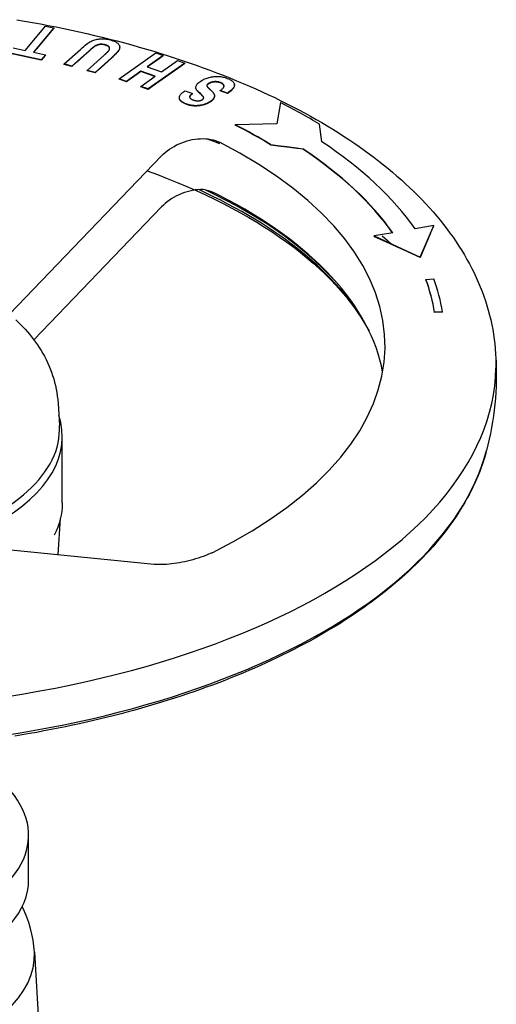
# Model space of a CAD drawing. Header units: millimetres. Extents: x 1916 to 7427, y 940 to 2454.
# Tile 26 of 26: x 2895 to 3015, y 1706 to 1955. Entities that reach past the tile are written whole.
import ezdxf

# ---------------------------------------------------------------- set-up
doc = ezdxf.new("R2010")
doc.units = ezdxf.units.MM
doc.layers.add('DETAIL', color=2, linetype='Continuous')

msp = doc.modelspace()

# ---------------------------------------------------------------- linework, layer by layer
at = {"layer": 'DETAIL'}
for p, q in [((2895.95, 1946.75), (2901.11, 1952.88)), ((2903.18, 1952.44), (2898.03, 1946.32)), ((2902.64, 1951.7), (2898.87, 1947.23)), ((2901.11, 1952.88), (2903.18, 1952.44)), ((2903.18, 1952.36), (2902.64, 1951.7)), ((2903.18, 1952.36), (2903.18, 1952.44)), ((2892.92, 1947.39), (2895.95, 1946.75)), ((2905.81, 1943.34), (2909.89, 1947.01)), ((2912.08, 1946.66), (2907.78, 1942.79)), ((2912.08, 1946.57), (2910.02, 1944.72)), ((2919.83, 1947.55), (2919.83, 1947.64)), ((2900.04, 1944.42), (2891.87, 1946.14)), ((2900.04, 1944.34), (2891.87, 1946.06)), ((2898.03, 1946.32), (2901.09, 1945.67)), ((2901.09, 1945.67), (2900.04, 1944.42)), ((2901.02, 1945.51), (2900.04, 1944.34)), ((2900.04, 1944.34), (2900.04, 1944.42)), ((2901.09, 1945.59), (2901.09, 1945.67)), ((2911.63, 1941.72), (2915.84, 1945.51)), ((2917.75, 1944.91), (2913.6, 1941.17)), ((2917.75, 1944.82), (2915.91, 1943.17)), ((2919.73, 1939.61), (2928.97, 1946.14)), ((2930.81, 1945.49), (2926.77, 1942.63)), ((2929.8, 1944.68), (2926.85, 1942.6)), ((2928.97, 1946.14), (2930.81, 1945.49)), ((2930.81, 1945.4), (2929.8, 1944.68)), ((2930.38, 1941.35), (2934.43, 1944.21)), ((2930.81, 1945.4), (2930.81, 1945.49)), ((2934.43, 1944.21), (2936.27, 1943.56)), ((2907.78, 1942.79), (2905.81, 1943.34)), ((2905.81, 1943.25), (2905.81, 1943.34)), ((2907.78, 1942.7), (2905.81, 1943.25)), ((2908.87, 1943.69), (2907.78, 1942.7)), ((2907.78, 1942.7), (2907.78, 1942.79)), ((2913.6, 1941.17), (2911.63, 1941.72)), ((2911.63, 1941.64), (2911.63, 1941.72)), ((2913.6, 1941.09), (2911.63, 1941.64)), ((2914.77, 1942.14), (2913.6, 1941.09)), ((2925.2, 1941.53), (2921.57, 1938.96)), ((2925.2, 1941.44), (2924.18, 1940.72)), ((2925.2, 1941.44), (2925.2, 1941.53)), ((2928.82, 1940.25), (2925.2, 1941.53)), ((2928.74, 1940.19), (2925.2, 1941.44)), ((2926.77, 1942.63), (2930.38, 1941.35)), ((2936.27, 1943.56), (2927.03, 1937.03)), ((2935.36, 1942.83), (2929.75, 1938.87)), ((2936.27, 1943.47), (2935.36, 1942.83)), ((2936.27, 1943.47), (2936.27, 1943.56)), ((2913.6, 1941.09), (2913.6, 1941.17)), ((2921.57, 1938.96), (2919.73, 1939.61)), ((2919.73, 1939.52), (2919.73, 1939.61)), ((2921.57, 1938.87), (2919.73, 1939.52)), ((2922.82, 1939.76), (2921.57, 1938.87)), ((2921.57, 1938.87), (2921.57, 1938.96)), ((2925.18, 1937.68), (2928.82, 1940.25)), ((2927.03, 1937.03), (2925.18, 1937.68)), ((2925.18, 1937.59), (2925.18, 1937.68)), ((2927.03, 1936.94), (2925.18, 1937.59)), ((2928.39, 1937.91), (2927.03, 1936.94)), ((2927.03, 1936.94), (2927.03, 1937.03)), ((2936.4, 1936.59), (2938.19, 1935.9)), ((2939.07, 1937.38), (2939.07, 1937.46)), ((2947.08, 1936.01), (2945.24, 1936.62)), ((2945.24, 1936.53), (2945.24, 1936.62)), ((2947.08, 1935.92), (2945.24, 1936.53)), ((2948.79, 1937.99), (2948.79, 1938.08)), ((2934.9, 1934.74), (2934.9, 1934.82)), ((2938.19, 1935.81), (2938.19, 1935.9)), ((2943.77, 1935.22), (2943.77, 1935.31)), ((2947.08, 1935.92), (2947.08, 1936.01)), ((2960.41, 1933.61), (2959.51, 1928.25)), ((2959.51, 1928.25), (2949, 1928.01)), ((2949, 1927.92), (2949, 1928.01)), ((2970.84, 1923.73), (2970.27, 1928.13)), ((2957.92, 1923.05), (2966.05, 1921.93)), ((2957.92, 1922.96), (2957.92, 1923.05)), ((2957.92, 1922.96), (2961.18, 1922.51)), ((2966.05, 1921.84), (2964.98, 1921.99)), ((2966.05, 1921.84), (2966.05, 1921.93)), ((2891.99, 1880.17), (2930.4, 1920.13)), ((2930.4, 1907.28), (2898.15, 1873.72)), ((2999.16, 1902.59), (2994.45, 1901.75)), ((2995.72, 1894.54), (2999.16, 1902.59)), ((2998.36, 1900.63), (2999.16, 1902.5)), ((2999.16, 1902.5), (2999.16, 1902.59)), ((2988.79, 1900.75), (2984.08, 1899.92)), ((2984.08, 1899.92), (2995.72, 1894.54)), ((2984.08, 1899.83), (2984.08, 1899.92)), ((2984.08, 1899.83), (2987.11, 1898.43)), ((2998.36, 1900.63), (2995.72, 1894.45)), ((2995.72, 1894.45), (2990.58, 1896.82)), ((2995.72, 1894.45), (2995.72, 1894.54)), ((2997.17, 1888.96), (2999.13, 1889.14)), ((2997.17, 1888.87), (2997.17, 1888.96)), ((3001.34, 1880.73), (2999.35, 1880.66)), ((2999.35, 1880.57), (2999.35, 1880.66)), ((3001.34, 1880.65), (2999.35, 1880.57)), ((3001.34, 1880.65), (3001.34, 1880.73)), ((2904.25, 1857.69), (2904.59, 1852.07)), ((2905.34, 1832.51), (2905.34, 1849.22)), ((2904.33, 1819.44), (2904.88, 1828.65)), ((2928.55, 1817.01), (2888.42, 1821.03)), ((2896.84, 1737.39), (2896.84, 1748.65)), ((2898.29, 1719.15), (2901.57, 1664.98))]:
    msp.add_line(p, q, dxfattribs=at)
at = {"layer": 'DETAIL', "flags": 128}
for points in [[(2893.82, 1954.52), (2895.82, 1954.18), (2897.82, 1953.83), (2899.81, 1953.47), (2901.78, 1953.09), (2903.75, 1952.7), (2905.72, 1952.3), (2907.67, 1951.88), (2909.61, 1951.46), (2911.54, 1951.02), (2913.46, 1950.57), (2915.37, 1950.11), (2917.27, 1949.63), (2919.16, 1949.15), (2921.04, 1948.65), (2922.91, 1948.14), (2924.76, 1947.62), (2926.6, 1947.09), (2928.43, 1946.54), (2930.25, 1945.99), (2932.06, 1945.42), (2933.85, 1944.84), (2935.63, 1944.25), (2937.39, 1943.65), (2939.14, 1943.04), (2940.88, 1942.41), (2942.6, 1941.78), (2944.3, 1941.13), (2946, 1940.48), (2947.67, 1939.81), (2949.33, 1939.13), (2950.98, 1938.44), (2952.61, 1937.74), (2954.22, 1937.03), (2955.82, 1936.31), (2957.4, 1935.58), (2958.97, 1934.84), (2960.51, 1934.08), (2962.04, 1933.32), (2963.56, 1932.55), (2965.05, 1931.77), (2966.53, 1930.97), (2967.99, 1930.17), (2969.43, 1929.36), (2970.85, 1928.54), (2972.26, 1927.7), (2973.64, 1926.86), (2975.01, 1926.01), (2976.36, 1925.15), (2977.69, 1924.28), (2979, 1923.4), (2980.28, 1922.51), (2981.55, 1921.61), (2982.8, 1920.7), (2984.03, 1919.78), (2985.24, 1918.85), (2986.43, 1917.92), (2987.59, 1916.97), (2988.74, 1916.02), (2989.86, 1915.06), (2990.96, 1914.08), (2992.04, 1913.1), (2993.1, 1912.11), (2994.14, 1911.11), (2995.15, 1910.11), (2996.14, 1909.09), (2997.11, 1908.07), (2998.06, 1907.03), (2998.98, 1905.99), (2999.88, 1904.94), (3000.75, 1903.89), (3001.61, 1902.82), (3002.43, 1901.75), (3003.23, 1900.66), (3004.01, 1899.58), (3004.77, 1898.48), (3005.49, 1897.37), (3006.2, 1896.26), (3006.88, 1895.14), (3007.53, 1894.01), (3008.15, 1892.87), (3008.75, 1891.73), (3009.33, 1890.58), (3009.87, 1889.42), (3010.39, 1888.26), (3010.88, 1887.09), (3011.34, 1885.91), (3011.78, 1884.73), (3012.19, 1883.54), (3012.56, 1882.35), (3012.91, 1881.15), (3013.24, 1879.95), (3013.53, 1878.74), (3013.79, 1877.53), (3014.03, 1876.32), (3014.23, 1875.1), (3014.41, 1873.88), (3014.56, 1872.66), (3014.67, 1871.44), (3014.76, 1870.21), (3014.81, 1868.99), (3014.84, 1867.76), (3014.83, 1866.53)], [(2909.89, 1947.01), (2910.33, 1947.41), (2910.74, 1947.76), (2911.12, 1948.07), (2911.46, 1948.34), (2911.76, 1948.56), (2912.02, 1948.74), (2912.27, 1948.9), (2912.52, 1949.04), (2912.78, 1949.16), (2913.04, 1949.27), (2913.31, 1949.37), (2913.59, 1949.46), (2913.87, 1949.53), (2914.15, 1949.59), (2914.45, 1949.64), (2914.75, 1949.67), (2915.06, 1949.7), (2915.37, 1949.71), (2915.7, 1949.7), (2916.03, 1949.68), (2916.38, 1949.64), (2916.74, 1949.58), (2917.11, 1949.5), (2917.49, 1949.4)], [(2917.49, 1949.4), (2917.82, 1949.3), (2918.13, 1949.2), (2918.41, 1949.1), (2918.65, 1949), (2918.87, 1948.9), (2919.06, 1948.79), (2919.22, 1948.69), (2919.35, 1948.58), (2919.46, 1948.47), (2919.56, 1948.36), (2919.64, 1948.25), (2919.71, 1948.13), (2919.76, 1948.02), (2919.8, 1947.9), (2919.82, 1947.78), (2919.83, 1947.66), (2919.83, 1947.54), (2919.81, 1947.42), (2919.79, 1947.3), (2919.75, 1947.19), (2919.71, 1947.07), (2919.66, 1946.96), (2919.59, 1946.84), (2919.52, 1946.73)], [(2898.87, 1947.23), (2898.84, 1947.19), (2898.81, 1947.15), (2898.78, 1947.11), (2898.74, 1947.07), (2898.71, 1947.03), (2898.68, 1947), (2898.65, 1946.96), (2898.61, 1946.92), (2898.58, 1946.88), (2898.55, 1946.84), (2898.52, 1946.8), (2898.48, 1946.76), (2898.45, 1946.72), (2898.42, 1946.69), (2898.39, 1946.65), (2898.35, 1946.61), (2898.32, 1946.57), (2898.29, 1946.53), (2898.26, 1946.49), (2898.22, 1946.46), (2898.19, 1946.42), (2898.16, 1946.38), (2898.13, 1946.34), (2898.1, 1946.3)], [(2916.2, 1948.18), (2916, 1948.23), (2915.79, 1948.27), (2915.59, 1948.3), (2915.4, 1948.32), (2915.21, 1948.33), (2915.02, 1948.33), (2914.84, 1948.31), (2914.66, 1948.29), (2914.49, 1948.25), (2914.33, 1948.21), (2914.17, 1948.16), (2914.02, 1948.11), (2913.88, 1948.05), (2913.74, 1947.98), (2913.61, 1947.91), (2913.48, 1947.83), (2913.36, 1947.73), (2913.21, 1947.63), (2913.06, 1947.51), (2912.89, 1947.37), (2912.71, 1947.21), (2912.51, 1947.05), (2912.3, 1946.86), (2912.08, 1946.66)], [(2916.2, 1948.09), (2916, 1948.15), (2915.79, 1948.19), (2915.59, 1948.22), (2915.4, 1948.24), (2915.21, 1948.24), (2915.02, 1948.24), (2914.84, 1948.23), (2914.66, 1948.2), (2914.49, 1948.16), (2914.33, 1948.12), (2914.17, 1948.08), (2914.02, 1948.02), (2913.88, 1947.96), (2913.74, 1947.89), (2913.61, 1947.82), (2913.48, 1947.74), (2913.36, 1947.65), (2913.21, 1947.54), (2913.06, 1947.42), (2912.89, 1947.28), (2912.71, 1947.13), (2912.51, 1946.96), (2912.3, 1946.77), (2912.08, 1946.57)], [(2915.84, 1945.51), (2915.92, 1945.59), (2916, 1945.66), (2916.08, 1945.73), (2916.15, 1945.8), (2916.22, 1945.86), (2916.29, 1945.92), (2916.36, 1945.99), (2916.42, 1946.04), (2916.48, 1946.1), (2916.54, 1946.16), (2916.59, 1946.21), (2916.64, 1946.26), (2916.69, 1946.31), (2916.74, 1946.35), (2916.78, 1946.4), (2916.83, 1946.44), (2916.86, 1946.48), (2916.9, 1946.52), (2916.93, 1946.55), (2916.96, 1946.59), (2916.99, 1946.62), (2917.02, 1946.65), (2917.04, 1946.68), (2917.06, 1946.7)], [(2917.06, 1946.7), (2917.11, 1946.78), (2917.16, 1946.85), (2917.2, 1946.93), (2917.23, 1947), (2917.26, 1947.07), (2917.27, 1947.15), (2917.28, 1947.22), (2917.29, 1947.29), (2917.28, 1947.35), (2917.27, 1947.42), (2917.25, 1947.49), (2917.22, 1947.56), (2917.19, 1947.62), (2917.14, 1947.68), (2917.09, 1947.74), (2917.03, 1947.8), (2916.95, 1947.85), (2916.87, 1947.91), (2916.79, 1947.96), (2916.69, 1948.01), (2916.58, 1948.05), (2916.46, 1948.1), (2916.34, 1948.14), (2916.2, 1948.18)], [(2917.28, 1947.23), (2917.28, 1947.27), (2917.27, 1947.32), (2917.26, 1947.36), (2917.25, 1947.41), (2917.23, 1947.45), (2917.21, 1947.49), (2917.19, 1947.53), (2917.16, 1947.57), (2917.13, 1947.61), (2917.09, 1947.65), (2917.05, 1947.69), (2917.01, 1947.73), (2916.96, 1947.76), (2916.91, 1947.8), (2916.86, 1947.83), (2916.8, 1947.86), (2916.74, 1947.9), (2916.68, 1947.93), (2916.61, 1947.96), (2916.53, 1947.99), (2916.46, 1948.01), (2916.38, 1948.04), (2916.29, 1948.07), (2916.2, 1948.09)], [(2919.52, 1946.73), (2919.48, 1946.67), (2919.43, 1946.62), (2919.39, 1946.56), (2919.34, 1946.5), (2919.29, 1946.44), (2919.23, 1946.37), (2919.17, 1946.31), (2919.11, 1946.24), (2919.05, 1946.17), (2918.98, 1946.1), (2918.91, 1946.02), (2918.84, 1945.95), (2918.76, 1945.87), (2918.69, 1945.79), (2918.61, 1945.71), (2918.52, 1945.63), (2918.43, 1945.55), (2918.34, 1945.46), (2918.25, 1945.37), (2918.16, 1945.28), (2918.06, 1945.19), (2917.96, 1945.1), (2917.85, 1945), (2917.75, 1944.91)], [(2919.52, 1946.64), (2919.48, 1946.59), (2919.43, 1946.53), (2919.39, 1946.47), (2919.34, 1946.41), (2919.29, 1946.35), (2919.23, 1946.28), (2919.17, 1946.22), (2919.11, 1946.15), (2919.05, 1946.08), (2918.98, 1946.01), (2918.91, 1945.94), (2918.84, 1945.86), (2918.76, 1945.78), (2918.69, 1945.71), (2918.61, 1945.63), (2918.52, 1945.54), (2918.43, 1945.46), (2918.34, 1945.37), (2918.25, 1945.29), (2918.16, 1945.2), (2918.06, 1945.1), (2917.96, 1945.01), (2917.85, 1944.92), (2917.75, 1944.82)], [(2919.83, 1947.55), (2919.83, 1947.51), (2919.83, 1947.47), (2919.82, 1947.44), (2919.82, 1947.4), (2919.82, 1947.36), (2919.81, 1947.32), (2919.8, 1947.28), (2919.79, 1947.24), (2919.79, 1947.2), (2919.77, 1947.17), (2919.76, 1947.13), (2919.75, 1947.09), (2919.74, 1947.05), (2919.72, 1947.01), (2919.71, 1946.98), (2919.69, 1946.94), (2919.67, 1946.9), (2919.65, 1946.86), (2919.63, 1946.83), (2919.61, 1946.79), (2919.59, 1946.75), (2919.57, 1946.72), (2919.54, 1946.68), (2919.52, 1946.64)], [(2901.04, 1945.52), (2901.03, 1945.52), (2901.03, 1945.52), (2901.03, 1945.52), (2901.03, 1945.52), (2901.03, 1945.52), (2901.03, 1945.52), (2901.03, 1945.52), (2901.03, 1945.52), (2901.03, 1945.51), (2901.03, 1945.51), (2901.03, 1945.51), (2901.03, 1945.51), (2901.03, 1945.51), (2901.03, 1945.51), (2901.03, 1945.51), (2901.03, 1945.51), (2901.03, 1945.51), (2901.03, 1945.51), (2901.03, 1945.51), (2901.03, 1945.51), (2901.03, 1945.51), (2901.03, 1945.51), (2901.02, 1945.51), (2901.02, 1945.51)], [(2901.09, 1945.59), (2901.09, 1945.58), (2901.09, 1945.58), (2901.08, 1945.58), (2901.08, 1945.57), (2901.08, 1945.57), (2901.08, 1945.57), (2901.08, 1945.57), (2901.07, 1945.56), (2901.07, 1945.56), (2901.07, 1945.56), (2901.07, 1945.56), (2901.06, 1945.55), (2901.06, 1945.55), (2901.06, 1945.55), (2901.06, 1945.54), (2901.05, 1945.54), (2901.05, 1945.54), (2901.05, 1945.54), (2901.05, 1945.53), (2901.04, 1945.53), (2901.04, 1945.53), (2901.04, 1945.52), (2901.04, 1945.52), (2901.04, 1945.52)], [(2910.02, 1944.72), (2909.97, 1944.68), (2909.92, 1944.63), (2909.87, 1944.59), (2909.83, 1944.55), (2909.78, 1944.5), (2909.73, 1944.46), (2909.68, 1944.42), (2909.64, 1944.38), (2909.59, 1944.33), (2909.54, 1944.29), (2909.49, 1944.25), (2909.45, 1944.21), (2909.4, 1944.16), (2909.35, 1944.12), (2909.31, 1944.08), (2909.26, 1944.04), (2909.21, 1943.99), (2909.17, 1943.95), (2909.12, 1943.91), (2909.07, 1943.87), (2909.03, 1943.83), (2908.98, 1943.78), (2908.93, 1943.74), (2908.89, 1943.7)], [(2908.89, 1943.7), (2908.89, 1943.7), (2908.89, 1943.7), (2908.89, 1943.7), (2908.88, 1943.7), (2908.88, 1943.7), (2908.88, 1943.7), (2908.88, 1943.7), (2908.88, 1943.7), (2908.88, 1943.7), (2908.88, 1943.7), (2908.88, 1943.7), (2908.88, 1943.69), (2908.88, 1943.69), (2908.88, 1943.69), (2908.88, 1943.69), (2908.88, 1943.69), (2908.88, 1943.69), (2908.88, 1943.69), (2908.88, 1943.69), (2908.88, 1943.69), (2908.88, 1943.69), (2908.87, 1943.69), (2908.87, 1943.69), (2908.87, 1943.69)], [(2914.78, 1942.15), (2914.78, 1942.15), (2914.78, 1942.15), (2914.78, 1942.15), (2914.78, 1942.15), (2914.78, 1942.15), (2914.78, 1942.15), (2914.78, 1942.15), (2914.78, 1942.15), (2914.78, 1942.15), (2914.78, 1942.15), (2914.78, 1942.15), (2914.78, 1942.15), (2914.78, 1942.15), (2914.78, 1942.15), (2914.78, 1942.15), (2914.78, 1942.15), (2914.78, 1942.14), (2914.77, 1942.14), (2914.77, 1942.14), (2914.77, 1942.14), (2914.77, 1942.14), (2914.77, 1942.14), (2914.77, 1942.14), (2914.77, 1942.14)], [(2915.91, 1943.17), (2915.87, 1943.13), (2915.82, 1943.08), (2915.77, 1943.04), (2915.72, 1943), (2915.68, 1942.96), (2915.63, 1942.91), (2915.58, 1942.87), (2915.53, 1942.83), (2915.49, 1942.79), (2915.44, 1942.74), (2915.39, 1942.7), (2915.35, 1942.66), (2915.3, 1942.62), (2915.25, 1942.57), (2915.2, 1942.53), (2915.16, 1942.49), (2915.11, 1942.45), (2915.06, 1942.4), (2915.02, 1942.36), (2914.97, 1942.32), (2914.92, 1942.28), (2914.88, 1942.24), (2914.83, 1942.2), (2914.78, 1942.15)], [(2922.84, 1939.77), (2922.84, 1939.77), (2922.84, 1939.77), (2922.84, 1939.77), (2922.84, 1939.77), (2922.84, 1939.76), (2922.84, 1939.76), (2922.83, 1939.76), (2922.83, 1939.76), (2922.83, 1939.76), (2922.83, 1939.76), (2922.83, 1939.76), (2922.83, 1939.76), (2922.83, 1939.76), (2922.83, 1939.76), (2922.83, 1939.76), (2922.83, 1939.76), (2922.83, 1939.76), (2922.83, 1939.76), (2922.83, 1939.76), (2922.83, 1939.76), (2922.83, 1939.76), (2922.82, 1939.76), (2922.82, 1939.76), (2922.82, 1939.76)], [(2924.18, 1940.72), (2924.13, 1940.68), (2924.07, 1940.64), (2924.01, 1940.6), (2923.96, 1940.56), (2923.9, 1940.52), (2923.84, 1940.48), (2923.79, 1940.44), (2923.73, 1940.4), (2923.68, 1940.36), (2923.62, 1940.32), (2923.56, 1940.28), (2923.51, 1940.24), (2923.45, 1940.2), (2923.39, 1940.16), (2923.34, 1940.12), (2923.28, 1940.08), (2923.23, 1940.04), (2923.17, 1940), (2923.12, 1939.96), (2923.06, 1939.92), (2923.01, 1939.88), (2922.95, 1939.85), (2922.89, 1939.81), (2922.84, 1939.77)], [(2941.05, 1934.79), (2941.03, 1934.91), (2940.96, 1935.05), (2940.84, 1935.22), (2940.68, 1935.42), (2940.46, 1935.63), (2940.2, 1935.87), (2939.93, 1936.12), (2939.7, 1936.34), (2939.5, 1936.56), (2939.34, 1936.76), (2939.22, 1936.94), (2939.14, 1937.11), (2939.09, 1937.27), (2939.07, 1937.43), (2939.08, 1937.6), (2939.12, 1937.77), (2939.19, 1937.95), (2939.29, 1938.12), (2939.43, 1938.3), (2939.6, 1938.48), (2939.81, 1938.67), (2940.05, 1938.85), (2940.33, 1939.04), (2940.65, 1939.23)], [(2940.65, 1939.23), (2940.88, 1939.35), (2941.12, 1939.47), (2941.37, 1939.58), (2941.63, 1939.68), (2941.9, 1939.77), (2942.17, 1939.86), (2942.46, 1939.94), (2942.75, 1940.01), (2943.05, 1940.07), (2943.34, 1940.13), (2943.64, 1940.16), (2943.93, 1940.19), (2944.21, 1940.21), (2944.5, 1940.21), (2944.78, 1940.2), (2945.06, 1940.18), (2945.34, 1940.15), (2945.62, 1940.11), (2945.9, 1940.05), (2946.18, 1939.98), (2946.45, 1939.9), (2946.73, 1939.81), (2947, 1939.71), (2947.28, 1939.59)], [(2945.45, 1938.58), (2945.31, 1938.64), (2945.18, 1938.69), (2945.04, 1938.73), (2944.9, 1938.77), (2944.76, 1938.8), (2944.63, 1938.83), (2944.49, 1938.85), (2944.35, 1938.87), (2944.21, 1938.88), (2944.07, 1938.88), (2943.92, 1938.88), (2943.78, 1938.88), (2943.64, 1938.86), (2943.51, 1938.85), (2943.37, 1938.83), (2943.24, 1938.8), (2943.12, 1938.78), (2943, 1938.75), (2942.88, 1938.71), (2942.76, 1938.67), (2942.65, 1938.63), (2942.55, 1938.58), (2942.44, 1938.53), (2942.34, 1938.48)], [(2947.28, 1939.59), (2947.53, 1939.47), (2947.76, 1939.35), (2947.97, 1939.23), (2948.15, 1939.1), (2948.31, 1938.97), (2948.45, 1938.84), (2948.56, 1938.71), (2948.65, 1938.57), (2948.72, 1938.43), (2948.77, 1938.28), (2948.79, 1938.14), (2948.79, 1937.99), (2948.76, 1937.84), (2948.72, 1937.68), (2948.65, 1937.53), (2948.56, 1937.37), (2948.45, 1937.21), (2948.32, 1937.04), (2948.17, 1936.88), (2947.99, 1936.71), (2947.8, 1936.54), (2947.58, 1936.36), (2947.34, 1936.19), (2947.08, 1936.01)], [(2928.41, 1937.92), (2928.41, 1937.92), (2928.41, 1937.92), (2928.41, 1937.92), (2928.4, 1937.91), (2928.4, 1937.91), (2928.4, 1937.91), (2928.4, 1937.91), (2928.4, 1937.91), (2928.4, 1937.91), (2928.4, 1937.91), (2928.4, 1937.91), (2928.4, 1937.91), (2928.4, 1937.91), (2928.4, 1937.91), (2928.4, 1937.91), (2928.4, 1937.91), (2928.4, 1937.91), (2928.4, 1937.91), (2928.39, 1937.91), (2928.39, 1937.91), (2928.39, 1937.91), (2928.39, 1937.91), (2928.39, 1937.91), (2928.39, 1937.91)], [(2929.75, 1938.87), (2929.69, 1938.83), (2929.64, 1938.79), (2929.58, 1938.75), (2929.52, 1938.71), (2929.47, 1938.67), (2929.41, 1938.63), (2929.35, 1938.59), (2929.3, 1938.55), (2929.24, 1938.51), (2929.19, 1938.47), (2929.13, 1938.43), (2929.07, 1938.39), (2929.02, 1938.35), (2928.96, 1938.31), (2928.91, 1938.27), (2928.85, 1938.23), (2928.79, 1938.19), (2928.74, 1938.15), (2928.68, 1938.11), (2928.63, 1938.07), (2928.57, 1938.03), (2928.52, 1937.99), (2928.46, 1937.96), (2928.41, 1937.92)], [(2936.4, 1933.36), (2936.15, 1933.47), (2935.92, 1933.59), (2935.72, 1933.71), (2935.53, 1933.84), (2935.38, 1933.96), (2935.24, 1934.09), (2935.13, 1934.22), (2935.04, 1934.35), (2934.97, 1934.48), (2934.92, 1934.62), (2934.9, 1934.76), (2934.9, 1934.9), (2934.92, 1935.04), (2934.96, 1935.18), (2935.02, 1935.32), (2935.1, 1935.46), (2935.2, 1935.6), (2935.31, 1935.74), (2935.45, 1935.89), (2935.6, 1936.03), (2935.77, 1936.17), (2935.97, 1936.31), (2936.17, 1936.45), (2936.4, 1936.59)], [(2941.04, 1934.76), (2941.02, 1934.84), (2940.99, 1934.92), (2940.94, 1935.01), (2940.87, 1935.1), (2940.79, 1935.21), (2940.69, 1935.32), (2940.58, 1935.44), (2940.45, 1935.56), (2940.3, 1935.7), (2940.14, 1935.84), (2939.99, 1935.98), (2939.85, 1936.11), (2939.72, 1936.24), (2939.6, 1936.36), (2939.49, 1936.48), (2939.4, 1936.6), (2939.32, 1936.7), (2939.25, 1936.81), (2939.19, 1936.91), (2939.15, 1937), (2939.11, 1937.09), (2939.09, 1937.19), (2939.07, 1937.28), (2939.07, 1937.38)], [(2942.34, 1938.48), (2942.28, 1938.44), (2942.22, 1938.41), (2942.17, 1938.37), (2942.12, 1938.34), (2942.07, 1938.3), (2942.03, 1938.26), (2942, 1938.23), (2941.96, 1938.19), (2941.93, 1938.15), (2941.91, 1938.11), (2941.89, 1938.08), (2941.87, 1938.04), (2941.86, 1938), (2941.85, 1937.96), (2941.85, 1937.92), (2941.85, 1937.88), (2941.85, 1937.84), (2941.86, 1937.8), (2941.88, 1937.75), (2941.9, 1937.71), (2941.92, 1937.66), (2941.95, 1937.61), (2941.98, 1937.56), (2942.02, 1937.51)], [(2942.34, 1938.39), (2942.3, 1938.37), (2942.27, 1938.35), (2942.23, 1938.33), (2942.2, 1938.31), (2942.17, 1938.29), (2942.14, 1938.26), (2942.11, 1938.24), (2942.09, 1938.22), (2942.06, 1938.2), (2942.04, 1938.18), (2942.01, 1938.16), (2941.99, 1938.13), (2941.97, 1938.11), (2941.95, 1938.09), (2941.94, 1938.07), (2941.92, 1938.05), (2941.91, 1938.02), (2941.9, 1938), (2941.88, 1937.98), (2941.87, 1937.96), (2941.87, 1937.94), (2941.86, 1937.91), (2941.85, 1937.89), (2941.85, 1937.87)], [(2942.02, 1937.51), (2942.03, 1937.5), (2942.05, 1937.48), (2942.07, 1937.46), (2942.09, 1937.43), (2942.11, 1937.41), (2942.14, 1937.38), (2942.16, 1937.36), (2942.19, 1937.33), (2942.22, 1937.3), (2942.26, 1937.27), (2942.29, 1937.23), (2942.33, 1937.2), (2942.36, 1937.16), (2942.4, 1937.12), (2942.45, 1937.08), (2942.49, 1937.04), (2942.54, 1937), (2942.58, 1936.95), (2942.63, 1936.91), (2942.68, 1936.86), (2942.74, 1936.81), (2942.79, 1936.76), (2942.85, 1936.71), (2942.91, 1936.66)], [(2945.45, 1938.49), (2945.31, 1938.55), (2945.18, 1938.6), (2945.04, 1938.65), (2944.9, 1938.68), (2944.76, 1938.72), (2944.63, 1938.75), (2944.49, 1938.77), (2944.35, 1938.78), (2944.21, 1938.79), (2944.07, 1938.8), (2943.92, 1938.8), (2943.78, 1938.79), (2943.64, 1938.78), (2943.51, 1938.76), (2943.37, 1938.74), (2943.24, 1938.72), (2943.12, 1938.69), (2943, 1938.66), (2942.88, 1938.62), (2942.76, 1938.58), (2942.65, 1938.54), (2942.55, 1938.5), (2942.44, 1938.45), (2942.34, 1938.39)], [(2942.91, 1936.66), (2942.98, 1936.59), (2943.06, 1936.52), (2943.13, 1936.45), (2943.19, 1936.38), (2943.25, 1936.32), (2943.31, 1936.25), (2943.37, 1936.19), (2943.42, 1936.12), (2943.47, 1936.06), (2943.51, 1936), (2943.55, 1935.94), (2943.59, 1935.87), (2943.62, 1935.82), (2943.65, 1935.76), (2943.68, 1935.7), (2943.7, 1935.64), (2943.72, 1935.59), (2943.74, 1935.53), (2943.75, 1935.48), (2943.76, 1935.42), (2943.77, 1935.37), (2943.77, 1935.32), (2943.77, 1935.27), (2943.77, 1935.22)], [(2945.24, 1936.62), (2945.38, 1936.73), (2945.51, 1936.83), (2945.64, 1936.94), (2945.74, 1937.04), (2945.84, 1937.14), (2945.92, 1937.23), (2946, 1937.33), (2946.06, 1937.42), (2946.11, 1937.51), (2946.14, 1937.59), (2946.17, 1937.68), (2946.18, 1937.76), (2946.18, 1937.84), (2946.17, 1937.91), (2946.15, 1937.99), (2946.11, 1938.06), (2946.07, 1938.13), (2946.01, 1938.2), (2945.95, 1938.27), (2945.87, 1938.34), (2945.78, 1938.4), (2945.68, 1938.46), (2945.57, 1938.52), (2945.45, 1938.58)], [(2946.18, 1937.76), (2946.17, 1937.79), (2946.17, 1937.83), (2946.16, 1937.86), (2946.15, 1937.9), (2946.14, 1937.93), (2946.12, 1937.96), (2946.1, 1938), (2946.08, 1938.03), (2946.06, 1938.06), (2946.04, 1938.09), (2946.01, 1938.12), (2945.98, 1938.15), (2945.95, 1938.18), (2945.91, 1938.21), (2945.88, 1938.24), (2945.84, 1938.27), (2945.8, 1938.3), (2945.75, 1938.33), (2945.71, 1938.36), (2945.66, 1938.39), (2945.61, 1938.41), (2945.56, 1938.44), (2945.5, 1938.47), (2945.45, 1938.49)], [(2948.73, 1937.64), (2948.71, 1937.58), (2948.68, 1937.51), (2948.65, 1937.44), (2948.61, 1937.37), (2948.57, 1937.31), (2948.53, 1937.24), (2948.48, 1937.17), (2948.43, 1937.1), (2948.38, 1937.03), (2948.32, 1936.96), (2948.26, 1936.89), (2948.19, 1936.81), (2948.12, 1936.74), (2948.05, 1936.67), (2947.97, 1936.6), (2947.88, 1936.52), (2947.8, 1936.45), (2947.71, 1936.38), (2947.61, 1936.3), (2947.52, 1936.23), (2947.41, 1936.15), (2947.31, 1936.07), (2947.2, 1936), (2947.08, 1935.92)], [(2948.79, 1937.99), (2948.79, 1937.97), (2948.79, 1937.96), (2948.79, 1937.95), (2948.79, 1937.93), (2948.79, 1937.92), (2948.79, 1937.9), (2948.78, 1937.89), (2948.78, 1937.87), (2948.78, 1937.86), (2948.78, 1937.85), (2948.78, 1937.83), (2948.77, 1937.82), (2948.77, 1937.8), (2948.77, 1937.79), (2948.77, 1937.77), (2948.76, 1937.76), (2948.76, 1937.74), (2948.76, 1937.73), (2948.75, 1937.72), (2948.75, 1937.7), (2948.74, 1937.69), (2948.74, 1937.67), (2948.74, 1937.66), (2948.73, 1937.64)], [(2936.4, 1933.27), (2936.28, 1933.33), (2936.16, 1933.38), (2936.05, 1933.44), (2935.94, 1933.5), (2935.84, 1933.55), (2935.74, 1933.61), (2935.65, 1933.67), (2935.57, 1933.73), (2935.48, 1933.79), (2935.41, 1933.85), (2935.34, 1933.91), (2935.27, 1933.97), (2935.21, 1934.03), (2935.16, 1934.09), (2935.11, 1934.15), (2935.07, 1934.22), (2935.03, 1934.28), (2934.99, 1934.34), (2934.96, 1934.41), (2934.94, 1934.47), (2934.92, 1934.54), (2934.91, 1934.6), (2934.9, 1934.67), (2934.9, 1934.74)], [(2938.19, 1935.9), (2938.08, 1935.81), (2937.97, 1935.73), (2937.88, 1935.65), (2937.8, 1935.57), (2937.72, 1935.5), (2937.66, 1935.42), (2937.6, 1935.35), (2937.56, 1935.28), (2937.52, 1935.21), (2937.5, 1935.15), (2937.48, 1935.09), (2937.48, 1935.02), (2937.48, 1934.96), (2937.5, 1934.91), (2937.52, 1934.85), (2937.56, 1934.79), (2937.6, 1934.73), (2937.65, 1934.68), (2937.72, 1934.62), (2937.79, 1934.56), (2937.88, 1934.51), (2937.97, 1934.46), (2938.07, 1934.4), (2938.19, 1934.35)], [(2938.1, 1935.75), (2938.06, 1935.71), (2938.02, 1935.68), (2937.98, 1935.65), (2937.94, 1935.61), (2937.9, 1935.58), (2937.86, 1935.55), (2937.82, 1935.51), (2937.79, 1935.48), (2937.75, 1935.44), (2937.72, 1935.41), (2937.69, 1935.38), (2937.66, 1935.34), (2937.64, 1935.31), (2937.61, 1935.27), (2937.59, 1935.24), (2937.57, 1935.21), (2937.55, 1935.17), (2937.53, 1935.14), (2937.52, 1935.11), (2937.51, 1935.08), (2937.5, 1935.05), (2937.49, 1935.03), (2937.48, 1935), (2937.48, 1934.98)], [(2938.19, 1935.81), (2938.19, 1935.81), (2938.18, 1935.8), (2938.18, 1935.8), (2938.17, 1935.8), (2938.17, 1935.8), (2938.17, 1935.79), (2938.16, 1935.79), (2938.16, 1935.79), (2938.16, 1935.78), (2938.15, 1935.78), (2938.15, 1935.78), (2938.15, 1935.78), (2938.14, 1935.77), (2938.14, 1935.77), (2938.14, 1935.77), (2938.13, 1935.77), (2938.13, 1935.76), (2938.13, 1935.76), (2938.12, 1935.76), (2938.12, 1935.76), (2938.11, 1935.75), (2938.11, 1935.75), (2938.11, 1935.75), (2938.1, 1935.75)], [(2938.19, 1934.35), (2938.25, 1934.32), (2938.31, 1934.3), (2938.37, 1934.27), (2938.43, 1934.25), (2938.49, 1934.23), (2938.56, 1934.21), (2938.62, 1934.19), (2938.68, 1934.17), (2938.75, 1934.16), (2938.81, 1934.14), (2938.87, 1934.13), (2938.94, 1934.11), (2939, 1934.1), (2939.06, 1934.09), (2939.13, 1934.08), (2939.19, 1934.07), (2939.26, 1934.07), (2939.32, 1934.06), (2939.39, 1934.06), (2939.45, 1934.05), (2939.52, 1934.05), (2939.59, 1934.05), (2939.65, 1934.05), (2939.72, 1934.05)], [(2939.72, 1934.05), (2939.76, 1934.06), (2939.8, 1934.06), (2939.85, 1934.06), (2939.89, 1934.07), (2939.93, 1934.07), (2939.97, 1934.08), (2940.01, 1934.09), (2940.05, 1934.09), (2940.09, 1934.1), (2940.13, 1934.11), (2940.17, 1934.12), (2940.21, 1934.13), (2940.25, 1934.14), (2940.28, 1934.15), (2940.32, 1934.17), (2940.36, 1934.18), (2940.4, 1934.19), (2940.43, 1934.21), (2940.47, 1934.22), (2940.51, 1934.24), (2940.54, 1934.26), (2940.58, 1934.27), (2940.61, 1934.29), (2940.65, 1934.31)], [(2940.65, 1934.31), (2940.68, 1934.33), (2940.71, 1934.35), (2940.73, 1934.36), (2940.76, 1934.38), (2940.79, 1934.4), (2940.81, 1934.42), (2940.83, 1934.44), (2940.86, 1934.46), (2940.88, 1934.48), (2940.9, 1934.5), (2940.91, 1934.52), (2940.93, 1934.53), (2940.95, 1934.55), (2940.96, 1934.57), (2940.98, 1934.59), (2940.99, 1934.62), (2941, 1934.64), (2941.01, 1934.66), (2941.02, 1934.68), (2941.03, 1934.7), (2941.03, 1934.72), (2941.04, 1934.74), (2941.04, 1934.76), (2941.05, 1934.79)], [(2943.77, 1935.22), (2943.76, 1935.15), (2943.74, 1935.08), (2943.72, 1935.01), (2943.7, 1934.94), (2943.67, 1934.88), (2943.64, 1934.81), (2943.61, 1934.74), (2943.57, 1934.68), (2943.53, 1934.61), (2943.48, 1934.55), (2943.43, 1934.48), (2943.37, 1934.42), (2943.31, 1934.35), (2943.25, 1934.29), (2943.19, 1934.23), (2943.12, 1934.16), (2943.04, 1934.1), (2942.96, 1934.04), (2942.88, 1933.98), (2942.79, 1933.92), (2942.7, 1933.86), (2942.61, 1933.8), (2942.51, 1933.74), (2942.41, 1933.68)], [(2943.77, 1935.13), (2943.76, 1935.07), (2943.75, 1935.01), (2943.73, 1934.96), (2943.71, 1934.9), (2943.69, 1934.84), (2943.67, 1934.78), (2943.64, 1934.73), (2943.61, 1934.67), (2943.58, 1934.61), (2943.55, 1934.56), (2943.51, 1934.5), (2943.47, 1934.45), (2943.43, 1934.39), (2943.38, 1934.34), (2943.33, 1934.28), (2943.28, 1934.23), (2943.22, 1934.18), (2943.17, 1934.12), (2943.11, 1934.07), (2943.04, 1934.02), (2942.98, 1933.96), (2942.91, 1933.91), (2942.84, 1933.86), (2942.76, 1933.81)], [(2943.77, 1935.22), (2943.77, 1935.22), (2943.77, 1935.21), (2943.77, 1935.21), (2943.77, 1935.21), (2943.77, 1935.2), (2943.77, 1935.2), (2943.77, 1935.19), (2943.77, 1935.19), (2943.77, 1935.19), (2943.77, 1935.18), (2943.77, 1935.18), (2943.77, 1935.18), (2943.77, 1935.17), (2943.77, 1935.17), (2943.77, 1935.16), (2943.77, 1935.16), (2943.77, 1935.16), (2943.77, 1935.15), (2943.77, 1935.15), (2943.77, 1935.15), (2943.77, 1935.14), (2943.77, 1935.14), (2943.77, 1935.14), (2943.77, 1935.13)], [(2942.41, 1933.68), (2942.2, 1933.57), (2941.98, 1933.46), (2941.76, 1933.36), (2941.53, 1933.27), (2941.29, 1933.19), (2941.04, 1933.11), (2940.79, 1933.04), (2940.53, 1932.98), (2940.26, 1932.93), (2940, 1932.88), (2939.73, 1932.85), (2939.47, 1932.83), (2939.2, 1932.81), (2938.94, 1932.81), (2938.67, 1932.82), (2938.41, 1932.84), (2938.15, 1932.87), (2937.89, 1932.91), (2937.63, 1932.95), (2937.38, 1933.01), (2937.13, 1933.08), (2936.88, 1933.17), (2936.64, 1933.26), (2936.4, 1933.36)], [(2941, 1933.01), (2940.81, 1932.96), (2940.62, 1932.91), (2940.42, 1932.87), (2940.23, 1932.83), (2940.03, 1932.8), (2939.83, 1932.77), (2939.63, 1932.75), (2939.44, 1932.74), (2939.24, 1932.73), (2939.04, 1932.72), (2938.85, 1932.73), (2938.65, 1932.73), (2938.46, 1932.75), (2938.26, 1932.77), (2938.07, 1932.79), (2937.88, 1932.82), (2937.69, 1932.86), (2937.5, 1932.9), (2937.31, 1932.95), (2937.12, 1933), (2936.94, 1933.06), (2936.76, 1933.12), (2936.58, 1933.19), (2936.4, 1933.27)], [(2941.03, 1933.02), (2941.03, 1933.02), (2941.03, 1933.02), (2941.03, 1933.02), (2941.02, 1933.02), (2941.02, 1933.02), (2941.02, 1933.02), (2941.02, 1933.02), (2941.02, 1933.02), (2941.02, 1933.02), (2941.02, 1933.02), (2941.02, 1933.02), (2941.02, 1933.02), (2941.01, 1933.02), (2941.01, 1933.02), (2941.01, 1933.02), (2941.01, 1933.02), (2941.01, 1933.02), (2941.01, 1933.02), (2941.01, 1933.02), (2941.01, 1933.01), (2941.01, 1933.01), (2941, 1933.01), (2941, 1933.01), (2941, 1933.01)], [(2942.41, 1933.59), (2942.36, 1933.56), (2942.31, 1933.54), (2942.25, 1933.51), (2942.2, 1933.48), (2942.15, 1933.45), (2942.1, 1933.43), (2942.04, 1933.4), (2941.99, 1933.38), (2941.93, 1933.35), (2941.88, 1933.33), (2941.82, 1933.3), (2941.76, 1933.28), (2941.7, 1933.25), (2941.65, 1933.23), (2941.59, 1933.21), (2941.53, 1933.19), (2941.47, 1933.16), (2941.41, 1933.14), (2941.34, 1933.12), (2941.28, 1933.1), (2941.22, 1933.08), (2941.16, 1933.06), (2941.09, 1933.04), (2941.03, 1933.02)], [(2942.76, 1933.81), (2942.75, 1933.8), (2942.73, 1933.79), (2942.72, 1933.78), (2942.7, 1933.77), (2942.69, 1933.76), (2942.68, 1933.75), (2942.66, 1933.74), (2942.65, 1933.73), (2942.63, 1933.73), (2942.62, 1933.72), (2942.6, 1933.71), (2942.59, 1933.7), (2942.57, 1933.69), (2942.56, 1933.68), (2942.54, 1933.67), (2942.53, 1933.66), (2942.51, 1933.65), (2942.5, 1933.64), (2942.48, 1933.64), (2942.47, 1933.63), (2942.45, 1933.62), (2942.44, 1933.61), (2942.42, 1933.6), (2942.41, 1933.59)], [(2930.4, 1920.13), (2930.85, 1920.56), (2931.33, 1920.99), (2931.85, 1921.41), (2932.4, 1921.81), (2932.98, 1922.19), (2933.58, 1922.55), (2934.21, 1922.89), (2934.85, 1923.19), (2935.51, 1923.46), (2936.18, 1923.71), (2936.84, 1923.92), (2937.51, 1924.1), (2938.17, 1924.24), (2938.85, 1924.35), (2939.53, 1924.44), (2940.21, 1924.48), (2940.89, 1924.5), (2941.56, 1924.47), (2942.21, 1924.41), (2942.84, 1924.31), (2943.45, 1924.17), (2944.02, 1924), (2944.55, 1923.8), (2945.05, 1923.57)], [(2941.89, 1924.44), (2943.48, 1923.85), (2945.05, 1923.24)], [(2961.23, 1922.5), (2961.23, 1922.5), (2961.23, 1922.5), (2961.23, 1922.51), (2961.22, 1922.51), (2961.22, 1922.51), (2961.22, 1922.51), (2961.22, 1922.51), (2961.22, 1922.51), (2961.21, 1922.51), (2961.21, 1922.51), (2961.21, 1922.51), (2961.21, 1922.51), (2961.21, 1922.51), (2961.2, 1922.51), (2961.2, 1922.51), (2961.2, 1922.51), (2961.2, 1922.51), (2961.2, 1922.51), (2961.19, 1922.51), (2961.19, 1922.51), (2961.19, 1922.51), (2961.19, 1922.51), (2961.19, 1922.51), (2961.18, 1922.51)], [(2964.98, 1921.99), (2964.82, 1922.01), (2964.66, 1922.03), (2964.5, 1922.05), (2964.35, 1922.08), (2964.19, 1922.1), (2964.03, 1922.12), (2963.88, 1922.14), (2963.72, 1922.16), (2963.56, 1922.18), (2963.41, 1922.21), (2963.25, 1922.23), (2963.09, 1922.25), (2962.94, 1922.27), (2962.78, 1922.29), (2962.63, 1922.31), (2962.47, 1922.33), (2962.31, 1922.36), (2962.16, 1922.38), (2962, 1922.4), (2961.85, 1922.42), (2961.69, 1922.44), (2961.54, 1922.46), (2961.39, 1922.48), (2961.23, 1922.5)], [(2926.79, 1916.37), (2929.35, 1915.43), (2931.86, 1914.46), (2934.33, 1913.46), (2936.76, 1912.44), (2939.14, 1911.4), (2941.47, 1910.33), (2943.76, 1909.23), (2946, 1908.11), (2948.19, 1906.97), (2950.32, 1905.8), (2952.41, 1904.62), (2954.44, 1903.41), (2956.42, 1902.18), (2958.35, 1900.93), (2960.22, 1899.66), (2962.03, 1898.38), (2963.79, 1897.07), (2965.49, 1895.75), (2967.13, 1894.41), (2968.71, 1893.06), (2970.23, 1891.69), (2971.69, 1890.31), (2973.09, 1888.91), (2974.43, 1887.5), (2975.7, 1886.08), (2976.91, 1884.64), (2978.06, 1883.2), (2979.15, 1881.75), (2980.17, 1880.28), (2981.12, 1878.81), (2982.02, 1877.34), (2982.84, 1875.85)], [(2940.27, 1911.65), (2939.59, 1911.61), (2938.9, 1911.53), (2938.21, 1911.41), (2937.52, 1911.26), (2936.83, 1911.08), (2936.16, 1910.86), (2935.49, 1910.62), (2934.84, 1910.34), (2934.2, 1910.04), (2933.58, 1909.71), (2932.99, 1909.36), (2932.41, 1908.98), (2931.86, 1908.58), (2931.35, 1908.16), (2930.86, 1907.73), (2930.4, 1907.28)], [(2945.07, 1910.13), (2944.57, 1910.38), (2944.03, 1910.65), (2943.46, 1910.9), (2942.86, 1911.14), (2942.24, 1911.35), (2941.6, 1911.52), (2940.94, 1911.63), (2940.61, 1911.65), (2940.27, 1911.65)], [(2986.23, 1865.54), (2985.91, 1867.1), (2985.52, 1868.65), (2985.07, 1870.19), (2984.56, 1871.74), (2983.97, 1873.27), (2983.33, 1874.8), (2982.61, 1876.32), (2981.84, 1877.84), (2981, 1879.35), (2980.09, 1880.84), (2979.12, 1882.33), (2978.09, 1883.81), (2976.99, 1885.27), (2975.83, 1886.72), (2974.62, 1888.17), (2973.33, 1889.59), (2971.99, 1891.01), (2970.59, 1892.41), (2969.13, 1893.79), (2967.61, 1895.16), (2966.03, 1896.51), (2964.4, 1897.85), (2962.71, 1899.16), (2960.96, 1900.46), (2959.16, 1901.74), (2957.3, 1903), (2955.39, 1904.24), (2953.43, 1905.46), (2951.42, 1906.66), (2949.35, 1907.84), (2947.24, 1909), (2945.07, 1910.13)], [(2986.09, 1899.94), (2987.38, 1898.83), (2988.64, 1897.72)], [(2987.16, 1898.41), (2987.16, 1898.41), (2987.15, 1898.41), (2987.15, 1898.41), (2987.15, 1898.41), (2987.15, 1898.41), (2987.15, 1898.41), (2987.15, 1898.41), (2987.14, 1898.41), (2987.14, 1898.42), (2987.14, 1898.42), (2987.14, 1898.42), (2987.14, 1898.42), (2987.13, 1898.42), (2987.13, 1898.42), (2987.13, 1898.42), (2987.13, 1898.42), (2987.13, 1898.42), (2987.13, 1898.42), (2987.12, 1898.42), (2987.12, 1898.42), (2987.12, 1898.42), (2987.12, 1898.43), (2987.12, 1898.43), (2987.11, 1898.43)], [(2990.58, 1896.82), (2990.44, 1896.89), (2990.3, 1896.96), (2990.15, 1897.02), (2990.01, 1897.09), (2989.86, 1897.16), (2989.72, 1897.22), (2989.58, 1897.29), (2989.43, 1897.36), (2989.29, 1897.42), (2989.15, 1897.49), (2989, 1897.55), (2988.86, 1897.62), (2988.72, 1897.69), (2988.58, 1897.75), (2988.43, 1897.82), (2988.29, 1897.88), (2988.15, 1897.95), (2988.01, 1898.02), (2987.87, 1898.08), (2987.72, 1898.15), (2987.58, 1898.21), (2987.44, 1898.28), (2987.3, 1898.34), (2987.16, 1898.41)], [(2893.59, 1878.76), (2894.78, 1877.61), (2895.93, 1876.4), (2897.03, 1875.14), (2897.56, 1874.49), (2898.08, 1873.82), (2898.58, 1873.14), (2899.06, 1872.45), (2899.53, 1871.74), (2899.98, 1871.02), (2900.42, 1870.29), (2900.83, 1869.54), (2901.23, 1868.77), (2901.6, 1867.99), (2901.96, 1867.2), (2902.29, 1866.39), (2902.61, 1865.56), (2902.89, 1864.73), (2903.16, 1863.88), (2903.4, 1863.02), (2903.61, 1862.15), (2903.79, 1861.27), (2903.95, 1860.39), (2904.08, 1859.49), (2904.18, 1858.6), (2904.25, 1857.69)], [(3014.8, 1869.41), (3014.88, 1867.92), (3014.93, 1866.42), (3014.94, 1864.92), (3014.93, 1863.43), (3014.89, 1861.93), (3014.82, 1860.43), (3014.71, 1858.94), (3014.58, 1857.45), (3014.42, 1855.97), (3014.23, 1854.49), (3014, 1853.01), (3013.75, 1851.55), (3013.47, 1850.09), (3013.17, 1848.64), (3012.83, 1847.2), (3012.47, 1845.77)], [(3012.38, 1845.42), (3012.1, 1844.42), (3011.79, 1843.43), (3011.46, 1842.43), (3011.12, 1841.45), (3010.75, 1840.46), (3010.35, 1839.47), (3009.94, 1838.49), (3009.5, 1837.51), (3009.05, 1836.54), (3008.57, 1835.57), (3008.07, 1834.6), (3007.54, 1833.63), (3007, 1832.67), (3006.44, 1831.71), (3005.85, 1830.76), (3005.25, 1829.81), (3004.62, 1828.86), (3003.97, 1827.92), (3003.31, 1826.98), (3002.62, 1826.05), (3001.91, 1825.12), (3001.18, 1824.2), (3000.43, 1823.28), (2999.66, 1822.37), (2998.87, 1821.46), (2998.06, 1820.55), (2997.23, 1819.65), (2996.39, 1818.76), (2995.52, 1817.87), (2994.63, 1816.99), (2993.72, 1816.11), (2992.8, 1815.24), (2991.85, 1814.37), (2990.89, 1813.52), (2989.91, 1812.66), (2988.9, 1811.81), (2987.88, 1810.97), (2986.85, 1810.14), (2985.79, 1809.31), (2984.72, 1808.48), (2983.62, 1807.67), (2982.51, 1806.85), (2981.39, 1806.05), (2980.24, 1805.25), (2979.08, 1804.46), (2977.9, 1803.68), (2976.7, 1802.9), (2975.49, 1802.13), (2974.26, 1801.37), (2973.01, 1800.62), (2971.75, 1799.87), (2970.47, 1799.13), (2969.18, 1798.39), (2967.86, 1797.67), (2966.54, 1796.95), (2965.19, 1796.24), (2963.83, 1795.54), (2962.46, 1794.84), (2961.07, 1794.16), (2959.66, 1793.48), (2958.24, 1792.81), (2956.81, 1792.14), (2955.36, 1791.49), (2953.9, 1790.84), (2952.42, 1790.21), (2950.93, 1789.58), (2949.43, 1788.96), (2947.91, 1788.34), (2946.38, 1787.74), (2944.83, 1787.15), (2943.27, 1786.56), (2941.7, 1785.98), (2940.12, 1785.41), (2938.52, 1784.85), (2936.92, 1784.3), (2935.3, 1783.76), (2933.67, 1783.23), (2932.02, 1782.71), (2930.37, 1782.19), (2928.7, 1781.69), (2927.03, 1781.2), (2925.34, 1780.71), (2923.64, 1780.23), (2921.93, 1779.77), (2920.21, 1779.31), (2918.48, 1778.87), (2916.74, 1778.43), (2915, 1778), (2913.24, 1777.59), (2911.47, 1777.18), (2909.7, 1776.78), (2907.91, 1776.39), (2906.12, 1776.02), (2904.32, 1775.65), (2902.51, 1775.29), (2900.69, 1774.95), (2898.87, 1774.61), (2897.04, 1774.29), (2895.2, 1773.97), (2893.35, 1773.66)], [(2905.34, 1832.51), (2905.31, 1831.49), (2905.21, 1830.46), (2905.05, 1829.44), (2904.83, 1828.42), (2904.54, 1827.41), (2904.19, 1826.4), (2903.78, 1825.4), (2903.31, 1824.4)], [(2943.18, 1819.97), (2942.68, 1819.73), (2942.13, 1819.49), (2941.55, 1819.25), (2940.95, 1819.02), (2940.31, 1818.8), (2939.65, 1818.58), (2938.98, 1818.38), (2938.3, 1818.19), (2937.61, 1818.01), (2936.93, 1817.84), (2936.25, 1817.69), (2935.59, 1817.55), (2934.92, 1817.43), (2934.26, 1817.32), (2933.6, 1817.22), (2932.94, 1817.14), (2932.3, 1817.07), (2931.68, 1817.01), (2931.08, 1816.98), (2930.51, 1816.95), (2929.96, 1816.95), (2929.45, 1816.95), (2928.98, 1816.98), (2928.55, 1817.01)], [(2898.29, 1719.09), (2898.24, 1719.86), (2898.17, 1720.63), (2898.07, 1721.39), (2897.96, 1722.15), (2897.68, 1723.65), (2897.32, 1725.13), (2896.89, 1726.57), (2896.39, 1727.97), (2895.83, 1729.34), (2895.22, 1730.65)]]:
    msp.add_lwpolyline(points, dxfattribs=at)
at = {"layer": 'DETAIL'}
for centre, major_axis, start_param, end_param in [((2839.84, 1874.4), (-169, 0), 3.830714, 3.91798), ((2839.84, 1874.4), (153, 0), 0.689121, 0.776388), ((2839.84, 1874.32), (153, 0), 0.689121, 0.776388), ((2839.84, 1872.24), (147, 0), 5.492021, 7.056329), ((2839.84, 1874.4), (158, 0), 0.340055, 0.645488), ((2839.84, 1874.32), (158, 0), 0.341089, 0.645488), ((2839.84, 1874.4), (164, 0), 0.340055, 0.645488), ((2839.84, 1857.12), (147.88, 0), 0.27119, 0.828755), ((2839.84, 1857.96), (147.67, 0), 0.404831, 0.812482), ((2839.84, 1874.4), (160, 0), 0.078256, 0.182976), ((2839.84, 1874.32), (160, 0), 0.078256, 0.182976), ((2839.84, 1874.4), (162, 0), 0.078256, 0.182976), ((2839.84, 1867.3), (175, 0), 3.150316, 6.274462), ((2839.84, 1849.22), (65.5, 0), 5.551804, 6.449515), ((2839.84, 1851.09), (64.78, 0), 3.111332, 6.313446), ((2839.84, 1857.12), (174.12, 0), 3.272423, 6.152355), ((2839.84, 1748.65), (57, 0), 2.73709, 6.683207), ((2839.84, 1737.39), (57, 0), 3.141593, 6.283185), ((2839.84, 1718.3), (-58.48, 0), 6.256353, 9.451611)]:
    msp.add_ellipse(centre, major_axis=major_axis, ratio=0.5, start_param=start_param, end_param=end_param, dxfattribs=at)

doc.saveas('drawing.dxf')
